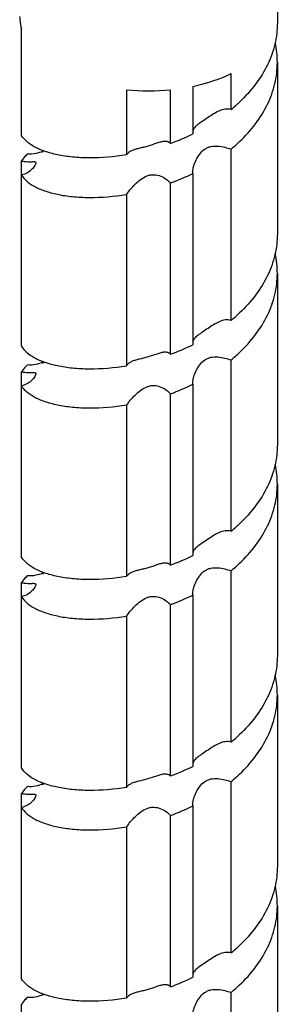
# Model space of a CAD drawing. Header units: millimetres. Extents: x 20 to 4180, y 42 to 2950.
# Tile 127 of 128: x 3455 to 3475, y 2667 to 2743. Entities that reach past the tile are written whole.
import ezdxf

# ---------------------------------------------------------------- set-up
doc = ezdxf.new("R2010")
doc.units = ezdxf.units.MM
doc.header["$LTSCALE"] = 231.275
doc.layers.add('DEFAULT_VBL19', color=7, linetype='CONTINUOUS')
doc.layers.add('SCREW_ASM_PBL20', color=7, linetype='CONTINUOUS')

# ---------------------------------------------------------------- blocks, each defined once
blk = doc.blocks.new('SCREW_ASM_PBL20', base_point=(3465.37, 2562.271))
at = {"layer": 'SCREW_ASM_PBL20', "color": 7}
for p, q in [((3475.37, 2756.19), (3475.37, 2742.922)), ((3455.517, 2734.217), (3455.517, 2742.446)), ((3475.37, 2739.86), (3475.37, 2726.592)), ((3471.776, 2736.214), (3471.776, 2738.999)), ((3468.816, 2738.013), (3468.816, 2734.335)), ((3463.661, 2737.744), (3463.661, 2732.705)), ((3467.078, 2733.597), (3467.078, 2737.744)), ((3471.776, 2719.884), (3471.776, 2733.152)), ((3455.517, 2717.887), (3455.517, 2732.235)), ((3468.816, 2731.273), (3468.816, 2718.005)), ((3467.078, 2717.267), (3467.078, 2730.535)), ((3463.661, 2729.643), (3463.661, 2716.375)), ((3475.37, 2723.53), (3475.37, 2710.262)), ((3471.776, 2703.553), (3471.776, 2716.822)), ((3455.517, 2701.557), (3455.517, 2715.905)), ((3468.816, 2714.943), (3468.816, 2701.674)), ((3467.078, 2700.937), (3467.078, 2714.205)), ((3463.661, 2713.313), (3463.661, 2700.045)), ((3475.37, 2707.2), (3475.37, 2693.932)), ((3471.776, 2687.223), (3471.776, 2700.492)), ((3455.517, 2685.227), (3455.517, 2699.575)), ((3468.816, 2698.612), (3468.816, 2685.344)), ((3467.078, 2684.607), (3467.078, 2697.875)), ((3463.661, 2696.983), (3463.661, 2683.715)), ((3475.37, 2690.87), (3475.37, 2677.602)), ((3471.776, 2670.893), (3471.776, 2684.162)), ((3455.517, 2668.897), (3455.517, 2683.245)), ((3468.816, 2682.283), (3468.816, 2669.014)), ((3467.078, 2668.277), (3467.078, 2681.545)), ((3463.661, 2680.653), (3463.661, 2667.385)), ((3475.37, 2674.54), (3475.37, 2661.272)), ((3457.21, 2667.704), (3457.161, 2667.585)), ((3471.776, 2654.563), (3471.776, 2667.831)), ((3455.517, 2652.567), (3455.517, 2666.915))]:
    blk.add_line(p, q, dxfattribs=at)
for points in [[(3457.202, 2733.027), (3457.198, 2732.988), (3457.144, 2732.881)], [(3457.196, 2716.699), (3457.166, 2716.585), (3457.15, 2716.559)], [(3457.209, 2700.364), (3457.209, 2700.36), (3457.152, 2700.233)], [(3457.195, 2684.039), (3457.168, 2683.93), (3457.145, 2683.893)]]:
    blk.add_lwpolyline(points, dxfattribs=at)
for centre, radius, start, end in [((3468.296, 2739.859), 7.074, 0.01383, 12.47754), ((3465.37, 2754.874), 17.215, 264.30377, 275.69645), ((3463.844, 2745.9), 12.52, 309.31289, 313.36634), ((3460.98, 2750.392), 17.868, 289.95516, 296.01177), ((3463.73, 2742.968), 12.692, 309.34074, 313.3389), ((3460.98, 2747.33), 17.868, 289.95574, 296.01259), ((3468.295, 2723.528), 7.075, 0.01347, 12.4766), ((3463.822, 2729.595), 12.553, 309.3183, 313.36077), ((3460.967, 2734.093), 17.901, 289.96058, 296.0061), ((3463.703, 2726.669), 12.733, 309.34644, 313.33181), ((3455.324, 2721.172), 4.89, 292.34503, 293.22275), ((3460.968, 2731.031), 17.901, 289.95972, 296.00532), ((3468.296, 2707.199), 7.073, 0.01356, 12.48023), ((3463.843, 2713.243), 12.523, 309.31028, 313.36296), ((3460.98, 2717.733), 17.869, 289.95412, 296.0105), ((3463.72, 2710.32), 12.708, 309.34047, 313.33397), ((3460.98, 2714.672), 17.869, 289.95462, 296.01089), ((3468.294, 2690.868), 7.076, 0.01385, 12.47805), ((3463.828, 2696.928), 12.544, 309.31912, 313.36484), ((3460.967, 2701.432), 17.901, 289.96145, 296.00713), ((3463.716, 2693.992), 12.712, 309.34558, 313.33749), ((3455.332, 2688.491), 4.869, 292.34543, 293.24539), ((3460.968, 2698.37), 17.9, 289.96093, 296.0068), ((3468.296, 2674.538), 7.073, 0.01333, 12.48041), ((3463.834, 2680.593), 12.536, 309.31193, 313.35958), ((3460.976, 2685.085), 17.882, 289.95498, 296.00696), ((3463.706, 2677.676), 12.729, 309.34284, 313.3295), ((3455.508, 2671.729), 4.401, 291.75367, 292.51358)]:
    blk.add_arc(centre, radius, start, end, dxfattribs=at)
for points, knots in [([(3455.37, 2743.432), (3455.37, 2743.35), (3455.382, 2743.017), (3455.445, 2742.686), (3455.517, 2742.446)], [0, 0, 0, 0, 0.24808, 1, 1, 1, 1]), ([(3475.37, 2742.922), (3475.37, 2742.373), (3475.236, 2741.255), (3474.651, 2739.642), (3473.71, 2738.126), (3472.892, 2737.225), (3472.441, 2736.798)], [0, 0, 0, 0, 0.236409, 0.479149, 0.732929, 1, 1, 1, 1]), ([(3472.441, 2733.737), (3472.892, 2734.163), (3473.71, 2735.064), (3474.651, 2736.58), (3475.236, 2738.194), (3475.37, 2739.311), (3475.37, 2739.86)], [0, 0, 0, 0, 0.267071, 0.520851, 0.763592, 1, 1, 1, 1]), ([(3468.816, 2738.013), (3469.082, 2738.069), (3470.094, 2738.312), (3471.083, 2738.665), (3471.776, 2738.999)], [0, 0, 0, 0, 0.26087, 1, 1, 1, 1]), ([(3471.776, 2736.214), (3471.634, 2736.261), (3471.312, 2736.274), (3470.857, 2736.124), (3470.417, 2735.885), (3469.989, 2735.6), (3469.58, 2735.32), (3469.258, 2735.109), (3469.05, 2734.941), (3468.934, 2734.82), (3468.852, 2734.69), (3468.823, 2734.595), (3468.815, 2734.547)], [0, 0, 0, 0, 0.126311, 0.259738, 0.400734, 0.547276, 0.692253, 0.818693, 0.87119, 0.917325, 0.959222, 1, 1, 1, 1]), ([(3463.661, 2732.705), (3462.705, 2732.548), (3461.298, 2732.427), (3459.503, 2732.515), (3458.341, 2732.686), (3457.342, 2732.951), (3456.526, 2733.296), (3455.909, 2733.704), (3455.612, 2734.044), (3455.517, 2734.217)], [0, 0, 0, 0, 0.33684, 0.488027, 0.624472, 0.74437, 0.846597, 0.931151, 1, 1, 1, 1]), ([(3466.006, 2733.606), (3465.784, 2733.532), (3465.444, 2733.41), (3464.975, 2733.287), (3464.73, 2733.233), (3464.61, 2733.203)], [0, 0, 0, 0, 0.482467, 0.744283, 1, 1, 1, 1]), ([(3467.078, 2733.597), (3467.024, 2733.658), (3466.872, 2733.75), (3466.601, 2733.762), (3466.31, 2733.705), (3466.111, 2733.641), (3466.006, 2733.606)], [0, 0, 0, 0, 0.215902, 0.444861, 0.705743, 1, 1, 1, 1]), ([(3468.807, 2731.402), (3468.807, 2731.552), (3468.868, 2731.87), (3469.052, 2732.332), (3469.326, 2732.782), (3469.643, 2733.104), (3469.956, 2733.282), (3470.301, 2733.393), (3470.76, 2733.407), (3471.282, 2733.308), (3471.616, 2733.205), (3471.776, 2733.152)], [0, 0, 0, 0, 0.108203, 0.230688, 0.358361, 0.487264, 0.55197, 0.616865, 0.747618, 0.878287, 1, 1, 1, 1]), ([(3455.982, 2732.771), (3455.932, 2732.729), (3455.754, 2732.573), (3455.6, 2732.386), (3455.517, 2732.235)], [0, 0, 0, 0, 0.273427, 1, 1, 1, 1]), ([(3457.196, 2732.984), (3457.009, 2732.906), (3456.614, 2732.773), (3456.192, 2732.745), (3455.982, 2732.771)], [0, 0, 0, 0, 0.490108, 1, 1, 1, 1]), ([(3464.61, 2733.203), (3464.51, 2733.179), (3464.319, 2733.13), (3464.053, 2733.031), (3463.826, 2732.895), (3463.708, 2732.772), (3463.661, 2732.705)], [0, 0, 0, 0, 0.282348, 0.539842, 0.775684, 1, 1, 1, 1]), ([(3455.517, 2732.235), (3455.602, 2732.219), (3455.762, 2732.195), (3455.985, 2732.179), (3456.173, 2732.176), (3456.325, 2732.18), (3456.445, 2732.184), (3456.534, 2732.181), (3456.607, 2732.154), (3456.62, 2732.108), (3456.62, 2732.086)], [0, 0, 0, 0, 0.22564, 0.419274, 0.580441, 0.711446, 0.814503, 0.891073, 0.945388, 1, 1, 1, 1]), ([(3456.62, 2732.086), (3456.62, 2732.056), (3456.6, 2731.983), (3456.514, 2731.808), (3456.316, 2731.56), (3455.971, 2731.295), (3455.675, 2731.185), (3455.517, 2731.155)], [0, 0, 0, 0, 0.059671, 0.146912, 0.387492, 0.680146, 1, 1, 1, 1]), ([(3455.517, 2731.155), (3455.612, 2730.982), (3455.909, 2730.642), (3456.526, 2730.234), (3457.342, 2729.889), (3458.341, 2729.624), (3459.503, 2729.453), (3461.298, 2729.365), (3462.705, 2729.486), (3463.661, 2729.643)], [0, 0, 0, 0, 0.068848, 0.153402, 0.255629, 0.375528, 0.511974, 0.66316, 1, 1, 1, 1]), ([(3463.661, 2729.643), (3463.753, 2729.775), (3463.968, 2730.049), (3464.332, 2730.444), (3464.756, 2730.817), (3465.166, 2731.061), (3465.527, 2731.164), (3465.894, 2731.188), (3466.33, 2731.082), (3466.754, 2730.84), (3466.986, 2730.638), (3467.078, 2730.535)], [0, 0, 0, 0, 0.115739, 0.248813, 0.38494, 0.519633, 0.586355, 0.652499, 0.781284, 0.900892, 1, 1, 1, 1]), ([(3468.816, 2731.273), (3468.815, 2731.283), (3468.809, 2731.326), (3468.807, 2731.369), (3468.807, 2731.402)], [0, 0, 0, 0, 0.238175, 1, 1, 1, 1]), ([(3475.37, 2726.592), (3475.37, 2726.043), (3475.236, 2724.925), (3474.651, 2723.312), (3473.71, 2721.795), (3472.892, 2720.895), (3472.441, 2720.468)], [0, 0, 0, 0, 0.236411, 0.47914, 0.73294, 1, 1, 1, 1]), ([(3472.441, 2717.407), (3472.892, 2717.833), (3473.71, 2718.734), (3474.651, 2720.25), (3475.236, 2721.863), (3475.37, 2722.981), (3475.37, 2723.53)], [0, 0, 0, 0, 0.26706, 0.52086, 0.763589, 1, 1, 1, 1]), ([(3471.776, 2719.884), (3471.634, 2719.931), (3471.313, 2719.944), (3470.857, 2719.794), (3470.417, 2719.554), (3469.99, 2719.269), (3469.58, 2718.99), (3469.258, 2718.779), (3469.05, 2718.612), (3468.934, 2718.491), (3468.852, 2718.36), (3468.823, 2718.265), (3468.815, 2718.217)], [0, 0, 0, 0, 0.12631, 0.25973, 0.400726, 0.547285, 0.692268, 0.818659, 0.871138, 0.917271, 0.959186, 1, 1, 1, 1]), ([(3455.517, 2717.887), (3455.612, 2717.714), (3455.909, 2717.374), (3456.526, 2716.966), (3457.342, 2716.621), (3458.341, 2716.356), (3459.503, 2716.184), (3461.298, 2716.096), (3462.705, 2716.218), (3463.661, 2716.375)], [0, 0, 0, 0, 0.068835, 0.153407, 0.255632, 0.37552, 0.511973, 0.663164, 1, 1, 1, 1]), ([(3466.008, 2717.276), (3465.787, 2717.202), (3465.447, 2717.08), (3464.977, 2716.958), (3464.732, 2716.903), (3464.612, 2716.874)], [0, 0, 0, 0, 0.482331, 0.744189, 1, 1, 1, 1]), ([(3467.078, 2717.267), (3467.024, 2717.328), (3466.872, 2717.42), (3466.602, 2717.431), (3466.312, 2717.374), (3466.113, 2717.311), (3466.008, 2717.276)], [0, 0, 0, 0, 0.215958, 0.444912, 0.705766, 1, 1, 1, 1]), ([(3457.183, 2716.649), (3456.997, 2716.573), (3456.607, 2716.442), (3456.19, 2716.415), (3455.982, 2716.441)], [0, 0, 0, 0, 0.490459, 1, 1, 1, 1]), ([(3464.612, 2716.874), (3464.511, 2716.85), (3464.32, 2716.8), (3464.053, 2716.701), (3463.826, 2716.566), (3463.708, 2716.442), (3463.661, 2716.375)], [0, 0, 0, 0, 0.282312, 0.539805, 0.775665, 1, 1, 1, 1]), ([(3468.807, 2715.072), (3468.807, 2715.221), (3468.869, 2715.539), (3469.052, 2716.002), (3469.326, 2716.452), (3469.643, 2716.774), (3469.956, 2716.953), (3470.301, 2717.064), (3470.76, 2717.078), (3471.282, 2716.979), (3471.616, 2716.875), (3471.776, 2716.822)], [0, 0, 0, 0, 0.108154, 0.230634, 0.358321, 0.487247, 0.551961, 0.616857, 0.747601, 0.878274, 1, 1, 1, 1]), ([(3455.982, 2716.44), (3455.932, 2716.399), (3455.754, 2716.243), (3455.6, 2716.056), (3455.517, 2715.905)], [0, 0, 0, 0, 0.273405, 1, 1, 1, 1]), ([(3455.517, 2715.905), (3455.602, 2715.889), (3455.762, 2715.865), (3455.986, 2715.848), (3456.173, 2715.846), (3456.325, 2715.85), (3456.445, 2715.853), (3456.534, 2715.85), (3456.607, 2715.823), (3456.62, 2715.777), (3456.62, 2715.756)], [0, 0, 0, 0, 0.225669, 0.419356, 0.580582, 0.711636, 0.814721, 0.891299, 0.945584, 1, 1, 1, 1]), ([(3456.62, 2715.756), (3456.62, 2715.726), (3456.6, 2715.653), (3456.514, 2715.478), (3456.316, 2715.23), (3455.971, 2714.966), (3455.675, 2714.855), (3455.517, 2714.825)], [0, 0, 0, 0, 0.059471, 0.146539, 0.387055, 0.6799, 1, 1, 1, 1]), ([(3468.816, 2714.943), (3468.815, 2714.953), (3468.809, 2714.996), (3468.807, 2715.039), (3468.807, 2715.072)], [0, 0, 0, 0, 0.238207, 1, 1, 1, 1]), ([(3463.661, 2713.313), (3462.705, 2713.157), (3461.298, 2713.035), (3459.503, 2713.122), (3458.341, 2713.294), (3457.342, 2713.559), (3456.526, 2713.904), (3455.909, 2714.312), (3455.612, 2714.652), (3455.517, 2714.825)], [0, 0, 0, 0, 0.336836, 0.488026, 0.62448, 0.744367, 0.846592, 0.931163, 1, 1, 1, 1]), ([(3463.661, 2713.313), (3463.753, 2713.445), (3463.968, 2713.719), (3464.332, 2714.114), (3464.756, 2714.487), (3465.166, 2714.731), (3465.527, 2714.834), (3465.894, 2714.859), (3466.33, 2714.753), (3466.754, 2714.511), (3466.986, 2714.309), (3467.078, 2714.206)], [0, 0, 0, 0, 0.115697, 0.248764, 0.384891, 0.519575, 0.586286, 0.65242, 0.781203, 0.900846, 1, 1, 1, 1]), ([(3475.37, 2710.262), (3475.37, 2709.713), (3475.236, 2708.595), (3474.651, 2706.982), (3473.71, 2705.466), (3472.892, 2704.565), (3472.441, 2704.138)], [0, 0, 0, 0, 0.23642, 0.479148, 0.73293, 1, 1, 1, 1]), ([(3472.441, 2701.076), (3472.892, 2701.503), (3473.71, 2702.404), (3474.651, 2703.92), (3475.236, 2705.533), (3475.37, 2706.651), (3475.37, 2707.2)], [0, 0, 0, 0, 0.26707, 0.520852, 0.76358, 1, 1, 1, 1]), ([(3471.776, 2703.553), (3471.634, 2703.601), (3471.312, 2703.614), (3470.69, 2703.409), (3470.127, 2703.033), (3469.58, 2702.66), (3469.258, 2702.448), (3469.05, 2702.281), (3468.934, 2702.16), (3468.852, 2702.03), (3468.823, 2701.934), (3468.815, 2701.887)], [0, 0, 0, 0, 0.126371, 0.259852, 0.547189, 0.692233, 0.81871, 0.871204, 0.917327, 0.959217, 1, 1, 1, 1]), ([(3463.661, 2700.045), (3462.705, 2699.888), (3461.298, 2699.767), (3459.503, 2699.854), (3458.341, 2700.026), (3457.342, 2700.291), (3456.526, 2700.636), (3455.909, 2701.044), (3455.612, 2701.384), (3455.517, 2701.557)], [0, 0, 0, 0, 0.336839, 0.48802, 0.624469, 0.744368, 0.846586, 0.931145, 1, 1, 1, 1]), ([(3464.609, 2700.543), (3464.509, 2700.518), (3464.318, 2700.469), (3464.052, 2700.37), (3463.826, 2700.235), (3463.708, 2700.112), (3463.661, 2700.045)], [0, 0, 0, 0, 0.282292, 0.539754, 0.775621, 1, 1, 1, 1]), ([(3466.006, 2700.946), (3465.785, 2700.871), (3465.444, 2700.749), (3464.975, 2700.627), (3464.729, 2700.572), (3464.609, 2700.543)], [0, 0, 0, 0, 0.482444, 0.744296, 1, 1, 1, 1]), ([(3467.078, 2700.937), (3467.024, 2700.998), (3466.872, 2701.09), (3466.601, 2701.102), (3466.311, 2701.045), (3466.111, 2700.981), (3466.006, 2700.946)], [0, 0, 0, 0, 0.215966, 0.444934, 0.705793, 1, 1, 1, 1]), ([(3468.807, 2698.742), (3468.807, 2698.891), (3468.868, 2699.21), (3469.052, 2699.672), (3469.326, 2700.122), (3469.643, 2700.444), (3469.956, 2700.622), (3470.301, 2700.734), (3470.76, 2700.747), (3471.282, 2700.648), (3471.616, 2700.545), (3471.776, 2700.492)], [0, 0, 0, 0, 0.108209, 0.230711, 0.358393, 0.487292, 0.551993, 0.616881, 0.747626, 0.878293, 1, 1, 1, 1]), ([(3455.982, 2700.111), (3455.932, 2700.069), (3455.754, 2699.913), (3455.6, 2699.726), (3455.517, 2699.575)], [0, 0, 0, 0, 0.27339, 1, 1, 1, 1]), ([(3457.193, 2700.323), (3457.006, 2700.246), (3456.612, 2700.113), (3456.191, 2700.085), (3455.982, 2700.11)], [0, 0, 0, 0, 0.490217, 1, 1, 1, 1]), ([(3455.517, 2699.575), (3455.602, 2699.559), (3455.762, 2699.535), (3455.986, 2699.518), (3456.173, 2699.516), (3456.325, 2699.52), (3456.445, 2699.523), (3456.534, 2699.52), (3456.607, 2699.494), (3456.62, 2699.448), (3456.62, 2699.427)], [0, 0, 0, 0, 0.225758, 0.419491, 0.580725, 0.711765, 0.814827, 0.891368, 0.945576, 1, 1, 1, 1]), ([(3456.62, 2699.427), (3456.62, 2699.397), (3456.6, 2699.324), (3456.514, 2699.148), (3456.316, 2698.9), (3455.971, 2698.635), (3455.675, 2698.525), (3455.517, 2698.495)], [0, 0, 0, 0, 0.059585, 0.146815, 0.387461, 0.68015, 1, 1, 1, 1]), ([(3455.517, 2698.495), (3455.612, 2698.322), (3455.909, 2697.982), (3456.526, 2697.574), (3457.342, 2697.229), (3458.341, 2696.964), (3459.503, 2696.792), (3461.298, 2696.705), (3462.705, 2696.826), (3463.661, 2696.983)], [0, 0, 0, 0, 0.068853, 0.153412, 0.25563, 0.375529, 0.511979, 0.66316, 1, 1, 1, 1]), ([(3463.661, 2696.983), (3463.753, 2697.115), (3463.968, 2697.389), (3464.332, 2697.784), (3464.756, 2698.157), (3465.165, 2698.402), (3465.527, 2698.504), (3465.894, 2698.529), (3466.33, 2698.422), (3466.754, 2698.18), (3466.986, 2697.979), (3467.078, 2697.875)], [0, 0, 0, 0, 0.115721, 0.248795, 0.384918, 0.519602, 0.586323, 0.65247, 0.781268, 0.900889, 1, 1, 1, 1]), ([(3468.816, 2698.612), (3468.815, 2698.623), (3468.809, 2698.665), (3468.807, 2698.709), (3468.807, 2698.742)], [0, 0, 0, 0, 0.238122, 1, 1, 1, 1]), ([(3475.37, 2693.932), (3475.37, 2693.383), (3475.236, 2692.265), (3474.651, 2690.652), (3473.71, 2689.135), (3472.892, 2688.235), (3472.441, 2687.808)], [0, 0, 0, 0, 0.236403, 0.479145, 0.732937, 1, 1, 1, 1]), ([(3472.441, 2684.746), (3472.892, 2685.173), (3473.71, 2686.073), (3474.651, 2687.59), (3475.236, 2689.203), (3475.37, 2690.321), (3475.37, 2690.87)], [0, 0, 0, 0, 0.267064, 0.520855, 0.763597, 1, 1, 1, 1]), ([(3471.776, 2687.223), (3471.634, 2687.271), (3471.313, 2687.284), (3470.857, 2687.134), (3470.417, 2686.894), (3469.99, 2686.61), (3469.58, 2686.33), (3469.258, 2686.119), (3469.05, 2685.952), (3468.934, 2685.831), (3468.852, 2685.7), (3468.823, 2685.605), (3468.815, 2685.557)], [0, 0, 0, 0, 0.126296, 0.259711, 0.400705, 0.547255, 0.692224, 0.818634, 0.871128, 0.917274, 0.959193, 1, 1, 1, 1]), ([(3463.661, 2683.715), (3462.705, 2683.558), (3461.298, 2683.436), (3459.503, 2683.524), (3458.341, 2683.696), (3457.342, 2683.961), (3456.526, 2684.306), (3455.909, 2684.714), (3455.612, 2685.053), (3455.517, 2685.227)], [0, 0, 0, 0, 0.336838, 0.488031, 0.624479, 0.74437, 0.846602, 0.931165, 1, 1, 1, 1]), ([(3464.612, 2684.214), (3464.855, 2684.273), (3465.329, 2684.377), (3465.785, 2684.541), (3466.007, 2684.616)], [0, 0, 0, 0, 0.517578, 1, 1, 1, 1]), ([(3466.007, 2684.616), (3466.112, 2684.651), (3466.311, 2684.714), (3466.601, 2684.771), (3466.872, 2684.76), (3467.024, 2684.668), (3467.078, 2684.607)], [0, 0, 0, 0, 0.294281, 0.555169, 0.784122, 1, 1, 1, 1]), ([(3455.982, 2683.78), (3455.932, 2683.739), (3455.754, 2683.583), (3455.6, 2683.396), (3455.517, 2683.245)], [0, 0, 0, 0, 0.273454, 1, 1, 1, 1]), ([(3457.183, 2683.988), (3456.997, 2683.912), (3456.606, 2683.782), (3456.189, 2683.755), (3455.982, 2683.78)], [0, 0, 0, 0, 0.49047, 1, 1, 1, 1]), ([(3463.661, 2683.715), (3463.708, 2683.782), (3463.826, 2683.906), (3464.053, 2684.041), (3464.32, 2684.14), (3464.511, 2684.19), (3464.612, 2684.214)], [0, 0, 0, 0, 0.224298, 0.460144, 0.717652, 1, 1, 1, 1]), ([(3468.807, 2682.412), (3468.807, 2682.561), (3468.868, 2682.879), (3469.052, 2683.341), (3469.326, 2683.792), (3469.643, 2684.114), (3469.956, 2684.292), (3470.301, 2684.404), (3470.76, 2684.418), (3471.282, 2684.318), (3471.616, 2684.215), (3471.776, 2684.162)], [0, 0, 0, 0, 0.108163, 0.230637, 0.358315, 0.487232, 0.551947, 0.616847, 0.7476, 0.878271, 1, 1, 1, 1]), ([(3455.517, 2683.245), (3455.602, 2683.229), (3455.762, 2683.205), (3455.985, 2683.189), (3456.173, 2683.186), (3456.325, 2683.19), (3456.445, 2683.193), (3456.534, 2683.19), (3456.607, 2683.163), (3456.62, 2683.117), (3456.62, 2683.096)], [0, 0, 0, 0, 0.225595, 0.419216, 0.580396, 0.711426, 0.814505, 0.891095, 0.945436, 1, 1, 1, 1]), ([(3456.62, 2683.096), (3456.62, 2683.066), (3456.6, 2682.993), (3456.514, 2682.817), (3456.316, 2682.57), (3455.971, 2682.305), (3455.675, 2682.195), (3455.517, 2682.165)], [0, 0, 0, 0, 0.059584, 0.146725, 0.387233, 0.679988, 1, 1, 1, 1]), ([(3455.517, 2682.165), (3455.612, 2681.992), (3455.909, 2681.652), (3456.526, 2681.244), (3457.342, 2680.899), (3458.341, 2680.634), (3459.503, 2680.462), (3461.298, 2680.374), (3462.705, 2680.496), (3463.661, 2680.653)], [0, 0, 0, 0, 0.068835, 0.153399, 0.255632, 0.375522, 0.511971, 0.663163, 1, 1, 1, 1]), ([(3463.661, 2680.653), (3463.753, 2680.785), (3463.968, 2681.059), (3464.332, 2681.454), (3464.756, 2681.826), (3465.166, 2682.071), (3465.527, 2682.174), (3465.894, 2682.198), (3466.33, 2682.092), (3466.754, 2681.851), (3466.986, 2681.649), (3467.078, 2681.545)], [0, 0, 0, 0, 0.115716, 0.248785, 0.384915, 0.519606, 0.586322, 0.652459, 0.781233, 0.900854, 1, 1, 1, 1]), ([(3468.816, 2682.283), (3468.815, 2682.293), (3468.809, 2682.336), (3468.807, 2682.379), (3468.807, 2682.412)], [0, 0, 0, 0, 0.238169, 1, 1, 1, 1]), ([(3475.37, 2677.602), (3475.37, 2677.053), (3475.237, 2675.935), (3474.651, 2674.322), (3473.71, 2672.805), (3472.892, 2671.904), (3472.441, 2671.478)], [0, 0, 0, 0, 0.236424, 0.479143, 0.732936, 1, 1, 1, 1]), ([(3472.441, 2668.416), (3472.892, 2668.842), (3473.71, 2669.743), (3474.651, 2671.26), (3475.237, 2672.873), (3475.37, 2673.991), (3475.37, 2674.54)], [0, 0, 0, 0, 0.267064, 0.520857, 0.763576, 1, 1, 1, 1]), ([(3471.776, 2670.893), (3471.634, 2670.941), (3471.313, 2670.954), (3470.691, 2670.749), (3470.127, 2670.373), (3469.581, 2669.999), (3469.259, 2669.788), (3469.05, 2669.621), (3468.934, 2669.501), (3468.852, 2669.37), (3468.823, 2669.275), (3468.815, 2669.227)], [0, 0, 0, 0, 0.126369, 0.259838, 0.547154, 0.692204, 0.818669, 0.871161, 0.917296, 0.959202, 1, 1, 1, 1]), ([(3463.661, 2667.385), (3462.705, 2667.228), (3461.298, 2667.107), (3459.503, 2667.194), (3458.341, 2667.366), (3457.342, 2667.631), (3456.526, 2667.976), (3455.909, 2668.384), (3455.613, 2668.723), (3455.517, 2668.897)], [0, 0, 0, 0, 0.336836, 0.488018, 0.624472, 0.744366, 0.846582, 0.93115, 1, 1, 1, 1]), ([(3467.078, 2668.277), (3467.024, 2668.338), (3466.872, 2668.43), (3466.602, 2668.442), (3466.312, 2668.384), (3466.113, 2668.321), (3466.008, 2668.286)], [0, 0, 0, 0, 0.216021, 0.444995, 0.705831, 1, 1, 1, 1]), ([(3464.61, 2667.883), (3464.51, 2667.859), (3464.319, 2667.81), (3464.053, 2667.711), (3463.826, 2667.575), (3463.708, 2667.452), (3463.661, 2667.385)], [0, 0, 0, 0, 0.282273, 0.539742, 0.775621, 1, 1, 1, 1]), ([(3466.008, 2668.286), (3465.786, 2668.211), (3465.446, 2668.089), (3464.976, 2667.967), (3464.731, 2667.912), (3464.61, 2667.883)], [0, 0, 0, 0, 0.482354, 0.744239, 1, 1, 1, 1]), ([(3468.807, 2666.082), (3468.807, 2666.231), (3468.869, 2666.549), (3469.052, 2667.012), (3469.326, 2667.462), (3469.643, 2667.784), (3469.956, 2667.963), (3470.301, 2668.074), (3470.76, 2668.087), (3471.282, 2667.988), (3471.616, 2667.885), (3471.776, 2667.832)], [0, 0, 0, 0, 0.108182, 0.230682, 0.358378, 0.487291, 0.551994, 0.616879, 0.747619, 0.878287, 1, 1, 1, 1]), ([(3455.982, 2667.45), (3455.932, 2667.409), (3455.754, 2667.253), (3455.6, 2667.066), (3455.517, 2666.915)], [0, 0, 0, 0, 0.273371, 1, 1, 1, 1]), ([(3457.139, 2667.642), (3456.959, 2667.57), (3456.582, 2667.449), (3456.181, 2667.426), (3455.982, 2667.45)], [0, 0, 0, 0, 0.491659, 1, 1, 1, 1])]:
    blk.add_open_spline(points, degree=3, knots=knots, dxfattribs=at)
blk = doc.blocks.new('DEFAULT_VBL19', base_point=(3738.453, 2286.165))
at = {"layer": 'SCREW_ASM_PBL20'}
blk.add_blockref('SCREW_ASM_PBL20', (3465.37, 2562.271), dxfattribs=at)

msp = doc.modelspace()

# ---------------------------------------------------------------- block references
at = {"layer": 'DEFAULT_VBL19'}
msp.add_blockref('DEFAULT_VBL19', (3738.453, 2286.165), dxfattribs=at)

doc.saveas('drawing.dxf')
